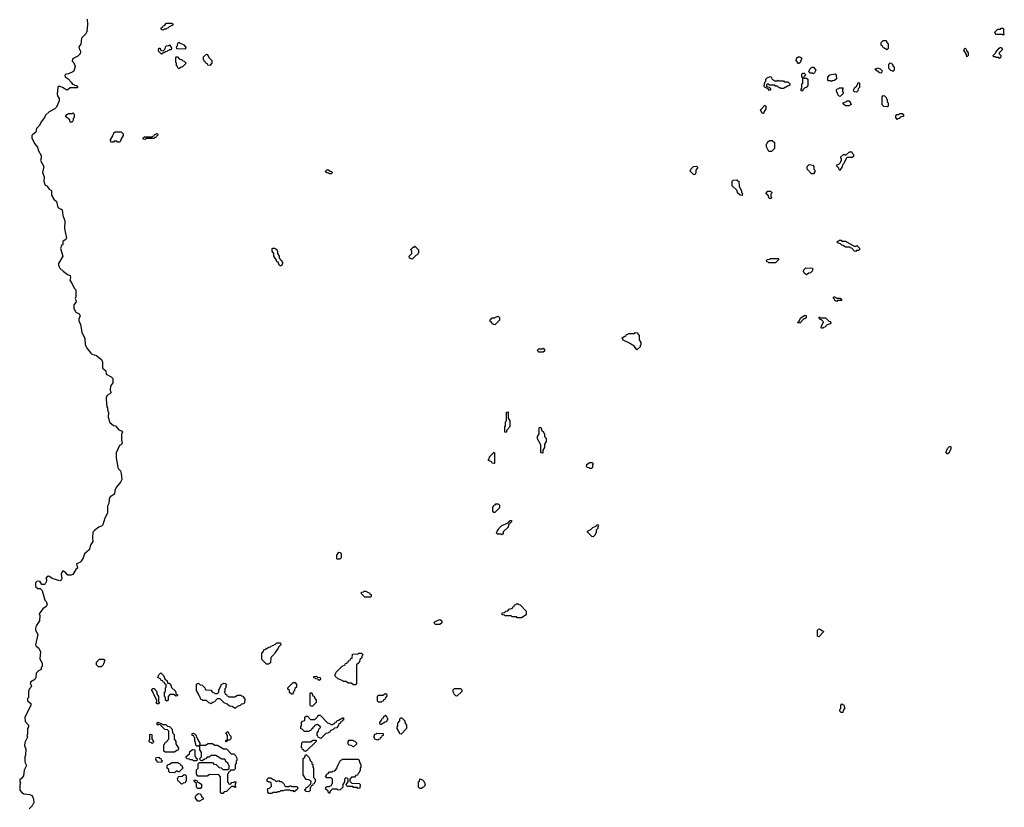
# Model space of a CAD drawing. Extents: x 2886962 to 3052311, y 540590 to 918621.
# Tile 23 of 164: x 2893808 to 2905240, y 745600 to 754740. Entities that reach past the tile are written whole.
import ezdxf

# ---------------------------------------------------------------- set-up
doc = ezdxf.new("R2010")
doc.units = 0

msp = doc.modelspace()

# ---------------------------------------------------------------- linework, layer by layer
at = {"layer": '0CON20XD'}
for points in [[(2894592, 754745), (2894596, 754685), (2894587, 754605), (2894577, 754575), (2894527, 754525), (2894517, 754455), (2894494, 754425), (2894497, 754405), (2894512, 754375), (2894508, 754345), (2894483, 754317), (2894420, 754285), (2894418, 754258), (2894435, 754240), (2894452, 754195), (2894436, 754144), (2894426, 754134), (2894375, 754113), (2894342, 754108), (2894330, 754095), (2894335, 754078), (2894372, 754052), (2894406, 754016), (2894422, 753992), (2894438, 753988), (2894445, 753980), (2894468, 753978), (2894478, 753968), (2894480, 753955), (2894475, 753950), (2894395, 753950), (2894368, 753925), (2894355, 753924), (2894304, 753954), (2894265, 753967), (2894251, 753959), (2894243, 753875), (2894248, 753855), (2894267, 753825), (2894267, 753797), (2894234, 753726), (2894216, 753704), (2894150, 753670), (2894107, 753633), (2894097, 753605), (2894056, 753554), (2894036, 753514), (2894003, 753477), (2893993, 753435), (2893958, 753405), (2893948, 753395), (2893948, 753368), (2893980, 753305), (2894015, 753260), (2894022, 753225), (2894058, 753165), (2894058, 753135), (2894048, 753105), (2894088, 753035), (2894074, 752965), (2894090, 752915), (2894086, 752865), (2894095, 752840), (2894105, 752820), (2894123, 752813), (2894148, 752775), (2894176, 752756), (2894176, 752705), (2894205, 752658), (2894235, 752630), (2894250, 752560), (2894285, 752540), (2894295, 752540), (2894306, 752506), (2894308, 752468), (2894332, 752405), (2894328, 752315), (2894350, 752205), (2894345, 752190), (2894322, 752178), (2894310, 752165), (2894307, 752133), (2894290, 752115), (2894287, 752093), (2894280, 752085), (2894310, 751995), (2894258, 751912), (2894258, 751888), (2894272, 751855), (2894311, 751821), (2894363, 751783), (2894395, 751770), (2894397, 751747), (2894388, 751718), (2894418, 751675), (2894440, 751625), (2894458, 751605), (2894458, 751525), (2894450, 751505), (2894457, 751497), (2894462, 751465), (2894438, 751432), (2894438, 751388), (2894460, 751345), (2894498, 751325), (2894508, 751305), (2894493, 751265), (2894494, 751245), (2894512, 751202), (2894528, 751115), (2894565, 751040), (2894568, 750968), (2894590, 750925), (2894632, 750872), (2894645, 750860), (2894700, 750845), (2894725, 750818), (2894758, 750795), (2894770, 750765), (2894770, 750695), (2894808, 750665), (2894810, 750625), (2894870, 750595), (2894890, 750575), (2894888, 750525), (2894867, 750495), (2894857, 750455), (2894858, 750435), (2894868, 750415), (2894853, 750397), (2894827, 750383), (2894813, 750355), (2894812, 750335), (2894818, 750248), (2894828, 750235), (2894830, 750195), (2894840, 750185), (2894833, 750127), (2894856, 750066), (2894895, 750030), (2894920, 750025), (2894960, 749980), (2894988, 749968), (2895000, 749955), (2894998, 749942), (2894990, 749935), (2894988, 749905), (2894988, 749865), (2894997, 749823), (2894980, 749805), (2894965, 749800), (2894928, 749715), (2894928, 749655), (2894945, 749570), (2894948, 749545), (2894956, 749526), (2894978, 749505), (2894987, 749475), (2894992, 749405), (2894977, 749375), (2894928, 749312), (2894912, 749275), (2894908, 749235), (2894858, 749202), (2894848, 749175), (2894842, 749125), (2894827, 749095), (2894826, 749014), (2894796, 748954), (2894771, 748879), (2894763, 748867), (2894728, 748852), (2894675, 748813), (2894658, 748792), (2894652, 748725), (2894658, 748685), (2894635, 748650), (2894614, 748586), (2894559, 748541), (2894544, 748496), (2894520, 748455), (2894505, 748441), (2894468, 748425), (2894480, 748375), (2894461, 748359), (2894425, 748303), (2894405, 748293), (2894365, 748293), (2894342, 748322), (2894315, 748340), (2894305, 748340), (2894290, 748305), (2894295, 748250), (2894288, 748235), (2894275, 748227), (2894186, 748256), (2894145, 748282), (2894125, 748280), (2894110, 748255), (2894117, 748247), (2894120, 748225), (2894105, 748192), (2894095, 748184), (2894066, 748186), (2894043, 748223), (2894005, 748220), (2893990, 748205), (2893992, 748162), (2894018, 748138), (2894045, 748140), (2894067, 748115), (2894100, 748005), (2894115, 747990), (2894128, 747955), (2894115, 747932), (2894077, 747903), (2894033, 747847), (2894040, 747825), (2894038, 747765), (2894000, 747705), (2893990, 747675), (2893992, 747655), (2894020, 747605), (2893992, 747485), (2894000, 747470), (2894028, 747445), (2894048, 747405), (2894042, 747325), (2894067, 747267), (2894068, 747235), (2894058, 747222), (2894055, 747200), (2894025, 747182), (2893998, 747155), (2893993, 747105), (2893985, 747082), (2893938, 747055), (2893930, 747045), (2893942, 747012), (2893950, 747005), (2893918, 746972), (2893908, 746945), (2893910, 746895), (2893908, 746875), (2893898, 746862), (2893898, 746835), (2893936, 746806), (2893938, 746785), (2893868, 746642), (2893870, 746595), (2893910, 746555), (2893910, 746535), (2893900, 746515), (2893898, 746445), (2893892, 746438), (2893898, 746415), (2893867, 746353), (2893863, 746317), (2893878, 746275), (2893876, 746206), (2893866, 746184), (2893867, 746137), (2893870, 746115), (2893888, 746085), (2893858, 746032), (2893853, 745965), (2893825, 745932), (2893810, 745925), (2893810, 745895), (2893818, 745885), (2893808, 745855), (2893808, 745798), (2893827, 745777), (2893856, 745756), (2893925, 745747), (2893948, 745735), (2893958, 745725), (2893966, 745696), (2893971, 745655), (2893952, 745618), (2893917, 745583)], [(2895475, 754620), (2895462, 754622), (2895452, 754632), (2895450, 754645), (2895468, 754652), (2895472, 754668), (2895488, 754672), (2895512, 754698), (2895575, 754700), (2895588, 754688), (2895578, 754672), (2895562, 754668), (2895558, 754662), (2895542, 754658), (2895528, 754642), (2895512, 754638), (2895505, 754630), (2895485, 754630), (2895475, 754620)], [(2905225, 754560), (2905215, 754570), (2905145, 754570), (2905132, 754582), (2905130, 754595), (2905165, 754630), (2905195, 754630), (2905205, 754640), (2905225, 754640), (2905230, 754635), (2905230, 754585), (2905240, 754575), (2905225, 754560)], [(2895455, 754340), (2895420, 754375), (2895422, 754408), (2895438, 754408), (2895442, 754392), (2895452, 754382), (2895475, 754380), (2895498, 754402), (2895500, 754425), (2895512, 754438), (2895535, 754440), (2895548, 754448), (2895570, 754415), (2895568, 754392), (2895545, 754390), (2895538, 754382), (2895522, 754378), (2895518, 754372), (2895502, 754368), (2895455, 754340)], [(2895725, 754400), (2895632, 754402), (2895630, 754425), (2895640, 754435), (2895642, 754468), (2895655, 754480), (2895662, 754472), (2895715, 754450), (2895740, 754415), (2895725, 754400)], [(2903875, 754390), (2903848, 754408), (2903832, 754412), (2903828, 754428), (2903810, 754445), (2903810, 754475), (2903835, 754500), (2903868, 754498), (2903872, 754482), (2903890, 754455), (2903890, 754405), (2903875, 754390)], [(2896015, 754210), (2895992, 754212), (2895988, 754228), (2895972, 754232), (2895968, 754248), (2895952, 754252), (2895948, 754268), (2895940, 754275), (2895942, 754308), (2895975, 754340), (2895988, 754338), (2896002, 754302), (2896040, 754265), (2896040, 754235), (2896015, 754210)], [(2904805, 754310), (2904800, 754335), (2904770, 754385), (2904772, 754398), (2904785, 754410), (2904798, 754398), (2904802, 754382), (2904820, 754355), (2904820, 754325), (2904805, 754310)], [(2905185, 754290), (2905175, 754300), (2905145, 754300), (2905135, 754310), (2905115, 754310), (2905110, 754325), (2905138, 754352), (2905140, 754365), (2905182, 754408), (2905192, 754418), (2905205, 754420), (2905220, 754395), (2905180, 754355), (2905182, 754342), (2905200, 754325), (2905200, 754305), (2905185, 754290)], [(2895655, 754170), (2895642, 754182), (2895638, 754198), (2895630, 754205), (2895630, 754235), (2895620, 754245), (2895620, 754305), (2895625, 754310), (2895638, 754308), (2895662, 754282), (2895688, 754278), (2895702, 754262), (2895718, 754258), (2895740, 754235), (2895698, 754192), (2895682, 754188), (2895655, 754170)], [(2902855, 754230), (2902842, 754232), (2902838, 754248), (2902820, 754275), (2902828, 754282), (2902832, 754298), (2902845, 754310), (2902865, 754310), (2902890, 754295), (2902868, 754242), (2902855, 754230)], [(2903945, 754140), (2903938, 754148), (2903922, 754152), (2903900, 754175), (2903900, 754225), (2903915, 754240), (2903940, 754225), (2903942, 754212), (2903960, 754185), (2903960, 754155), (2903945, 754140)], [(2902895, 753910), (2902880, 753915), (2902880, 753935), (2902890, 753945), (2902890, 753995), (2902900, 754005), (2902900, 754065), (2902890, 754075), (2902890, 754105), (2902902, 754118), (2902915, 754120), (2902928, 754108), (2902930, 754095), (2902912, 754078), (2902910, 754065), (2902915, 754060), (2902945, 754060), (2902958, 754048), (2902960, 753975), (2902938, 753952), (2902922, 753948), (2902902, 753928), (2902895, 753910)], [(2903025, 754110), (2903015, 754120), (2902985, 754120), (2902970, 754135), (2902980, 754165), (2903005, 754190), (2903025, 754190), (2903050, 754155), (2903038, 754122), (2903025, 754110)], [(2903235, 754022), (2903225, 754030), (2903195, 754030), (2903190, 754035), (2903190, 754075), (2903215, 754100), (2903275, 754110), (2903287, 754097), (2903290, 754055), (2903267, 754033), (2903245, 754030), (2903235, 754022)], [(2903805, 754120), (2903792, 754122), (2903778, 754138), (2903762, 754142), (2903742, 754162), (2903742, 754168), (2903758, 754172), (2903765, 754180), (2903798, 754168), (2903820, 754145), (2903818, 754132), (2903805, 754120)], [(2902515, 753920), (2902498, 753938), (2902462, 753952), (2902450, 753965), (2902460, 754015), (2902470, 754025), (2902472, 754048), (2902492, 754068), (2902508, 754072), (2902515, 754080), (2902528, 754078), (2902538, 754068), (2902542, 754052), (2902575, 754030), (2902605, 754030), (2902615, 754040), (2902625, 754030), (2902675, 754030), (2902685, 754020), (2902725, 754020), (2902750, 753995), (2902748, 753982), (2902738, 753972), (2902722, 753968), (2902675, 753940), (2902645, 753940), (2902638, 753948), (2902625, 753950), (2902605, 753970), (2902585, 753970), (2902575, 753980), (2902515, 753980), (2902495, 754000), (2902480, 753985), (2902480, 753965), (2902508, 753958), (2902528, 753938), (2902515, 753920)], [(2903525, 753900), (2903502, 753902), (2903492, 753912), (2903490, 753925), (2903498, 753932), (2903502, 753948), (2903528, 753972), (2903542, 754008), (2903555, 754010), (2903560, 754005), (2903560, 753955), (2903542, 753938), (2903540, 753915), (2903525, 753900)], [(2903335, 753850), (2903322, 753852), (2903310, 753865), (2903308, 753878), (2903290, 753905), (2903290, 753925), (2903302, 753938), (2903318, 753942), (2903325, 753950), (2903365, 753950), (2903370, 753945), (2903360, 753935), (2903360, 753905), (2903368, 753898), (2903370, 753885), (2903335, 753850)], [(2903885, 753730), (2903843, 753733), (2903823, 753753), (2903820, 753845), (2903835, 753860), (2903848, 753858), (2903868, 753838), (2903872, 753822), (2903880, 753815), (2903880, 753785), (2903890, 753775), (2903890, 753735), (2903885, 753730)], [(2902445, 753650), (2902435, 753650), (2902425, 753660), (2902410, 753695), (2902448, 753732), (2902455, 753750), (2902470, 753735), (2902470, 753705), (2902450, 753675), (2902445, 753650)], [(2903435, 753740), (2903395, 753740), (2903370, 753765), (2903370, 753775), (2903408, 753792), (2903415, 753800), (2903438, 753798), (2903458, 753768), (2903460, 753755), (2903435, 753740)], [(2894415, 753550), (2894392, 753552), (2894388, 753578), (2894340, 753615), (2894355, 753640), (2894368, 753642), (2894375, 753650), (2894415, 753650), (2894425, 753660), (2894440, 753645), (2894440, 753605), (2894430, 753595), (2894430, 753575), (2894415, 753550)], [(2903995, 753580), (2903980, 753605), (2903980, 753625), (2903992, 753638), (2904015, 753640), (2904025, 753650), (2904055, 753650), (2904068, 753638), (2904068, 753622), (2904032, 753608), (2904018, 753592), (2904002, 753588), (2903995, 753580)], [(2894965, 753320), (2894945, 753320), (2894935, 753330), (2894905, 753330), (2894895, 753320), (2894875, 753320), (2894860, 753335), (2894860, 753345), (2894888, 753392), (2894892, 753408), (2894898, 753412), (2894902, 753428), (2894915, 753440), (2894985, 753440), (2895010, 753415), (2895010, 753395), (2894982, 753348), (2894978, 753332), (2894965, 753320)], [(2895265, 753350), (2895240, 753355), (2895242, 753368), (2895255, 753380), (2895345, 753380), (2895352, 753388), (2895368, 753392), (2895372, 753408), (2895388, 753412), (2895395, 753420), (2895410, 753415), (2895408, 753392), (2895392, 753388), (2895388, 753372), (2895372, 753368), (2895365, 753360), (2895275, 753360), (2895265, 753350)], [(2902535, 753210), (2902505, 753210), (2902480, 753265), (2902480, 753295), (2902488, 753302), (2902492, 753318), (2902515, 753340), (2902545, 753340), (2902570, 753315), (2902570, 753245), (2902535, 753210)], [(2903335, 752990), (2903322, 753002), (2903318, 753018), (2903290, 753045), (2903302, 753058), (2903318, 753062), (2903338, 753082), (2903342, 753098), (2903348, 753102), (2903350, 753125), (2903340, 753135), (2903342, 753148), (2903375, 753180), (2903385, 753170), (2903405, 753170), (2903442, 753208), (2903468, 753208), (2903472, 753192), (2903490, 753175), (2903488, 753152), (2903475, 753140), (2903415, 753140), (2903402, 753128), (2903378, 753072), (2903360, 753055), (2903358, 753032), (2903340, 753015), (2903335, 752990)], [(2903025, 752950), (2903002, 752952), (2902950, 753005), (2902950, 753035), (2902975, 753060), (2903015, 753050), (2903030, 753035), (2903030, 753005), (2903040, 752995), (2903040, 752975), (2903025, 752950)], [(2897425, 752950), (2897405, 752950), (2897395, 752960), (2897372, 752962), (2897360, 752975), (2897362, 752988), (2897372, 752998), (2897385, 753000), (2897412, 752982), (2897428, 752978), (2897440, 752965), (2897425, 752950)], [(2901645, 752940), (2901632, 752942), (2901590, 752985), (2901598, 752992), (2901600, 753005), (2901632, 753038), (2901665, 753040), (2901680, 753025), (2901660, 752995), (2901660, 752965), (2901645, 752940)], [(2902195, 752700), (2902172, 752702), (2902142, 752732), (2902138, 752758), (2902082, 752812), (2902080, 752865), (2902092, 752878), (2902135, 752880), (2902142, 752872), (2902158, 752868), (2902160, 752805), (2902190, 752755), (2902190, 752735), (2902200, 752725), (2902195, 752700)], [(2902525, 752660), (2902510, 752665), (2902498, 752698), (2902470, 752725), (2902495, 752750), (2902525, 752750), (2902540, 752735), (2902538, 752722), (2902530, 752715), (2902530, 752685), (2902540, 752675), (2902525, 752660)], [(2903515, 752050), (2903502, 752052), (2903468, 752088), (2903452, 752092), (2903445, 752100), (2903395, 752100), (2903368, 752118), (2903352, 752122), (2903338, 752138), (2903302, 752152), (2903302, 752168), (2903318, 752172), (2903325, 752180), (2903345, 752180), (2903355, 752170), (2903395, 752170), (2903495, 752110), (2903515, 752110), (2903528, 752118), (2903558, 752088), (2903560, 752075), (2903548, 752062), (2903525, 752060), (2903515, 752050)], [(2896845, 751880), (2896832, 751882), (2896822, 751892), (2896808, 751928), (2896792, 751932), (2896788, 751948), (2896760, 751995), (2896760, 752025), (2896740, 752055), (2896740, 752085), (2896745, 752090), (2896765, 752090), (2896772, 752082), (2896785, 752080), (2896800, 752055), (2896800, 752025), (2896820, 751995), (2896820, 751975), (2896828, 751968), (2896832, 751952), (2896848, 751948), (2896852, 751932), (2896860, 751925), (2896860, 751905), (2896845, 751880)], [(2898365, 751960), (2898332, 751972), (2898330, 751995), (2898360, 752025), (2898360, 752055), (2898352, 752062), (2898350, 752075), (2898375, 752100), (2898388, 752102), (2898395, 752110), (2898438, 752068), (2898440, 752035), (2898432, 752028), (2898428, 752012), (2898412, 752008), (2898365, 751960)], [(2902585, 751920), (2902505, 751920), (2902498, 751928), (2902482, 751932), (2902480, 751945), (2902492, 751958), (2902515, 751960), (2902525, 751970), (2902615, 751970), (2902620, 751965), (2902618, 751952), (2902585, 751920)], [(2902945, 751780), (2902920, 751795), (2902918, 751808), (2902910, 751815), (2902912, 751838), (2902935, 751860), (2903008, 751858), (2903020, 751845), (2903012, 751838), (2903008, 751822), (2902988, 751802), (2902972, 751798), (2902945, 751780)], [(2903295, 751470), (2903282, 751472), (2903272, 751482), (2903268, 751498), (2903252, 751512), (2903262, 751528), (2903295, 751510), (2903335, 751510), (2903348, 751498), (2903348, 751482), (2903305, 751480), (2903295, 751470)], [(2899325, 751200), (2899292, 751212), (2899288, 751228), (2899272, 751232), (2899270, 751255), (2899295, 751280), (2899325, 751280), (2899332, 751288), (2899365, 751300), (2899380, 751285), (2899380, 751255), (2899325, 751200)], [(2902865, 751220), (2902840, 751225), (2902858, 751242), (2902872, 751278), (2902925, 751310), (2902938, 751308), (2902938, 751282), (2902925, 751270), (2902912, 751268), (2902865, 751220)], [(2903135, 751160), (2903122, 751162), (2903110, 751175), (2903118, 751182), (2903140, 751235), (2903118, 751258), (2903102, 751262), (2903092, 751272), (2903090, 751285), (2903095, 751290), (2903105, 751280), (2903165, 751280), (2903202, 751242), (2903218, 751238), (2903230, 751225), (2903218, 751212), (2903182, 751198), (2903155, 751170), (2903142, 751168), (2903135, 751160)], [(2900975, 750910), (2900938, 750958), (2900922, 750962), (2900888, 750988), (2900815, 751020), (2900802, 751048), (2900832, 751068), (2900848, 751072), (2900852, 751088), (2900868, 751092), (2900875, 751100), (2900945, 751100), (2900955, 751110), (2900978, 751108), (2901000, 751075), (2901000, 751025), (2901020, 750995), (2901020, 750965), (2901012, 750958), (2901010, 750945), (2900975, 750910)], [(2899885, 750880), (2899835, 750880), (2899822, 750892), (2899820, 750905), (2899835, 750920), (2899875, 750920), (2899885, 750930), (2899900, 750915), (2899900, 750895), (2899885, 750880)], [(2899455, 749950), (2899440, 749955), (2899440, 750015), (2899450, 750025), (2899450, 750075), (2899460, 750085), (2899460, 750185), (2899475, 750190), (2899480, 750185), (2899480, 750115), (2899500, 750085), (2899500, 750015), (2899462, 749978), (2899455, 749950)], [(2899875, 749710), (2899860, 749715), (2899860, 749805), (2899820, 749875), (2899820, 749905), (2899840, 749935), (2899840, 750005), (2899845, 750010), (2899858, 750008), (2899872, 749972), (2899888, 749958), (2899892, 749942), (2899900, 749935), (2899902, 749902), (2899920, 749885), (2899920, 749845), (2899900, 749815), (2899900, 749775), (2899880, 749745), (2899880, 749715), (2899875, 749710)], [(2904585, 749700), (2904575, 749700), (2904560, 749725), (2904568, 749732), (2904580, 749765), (2904602, 749788), (2904615, 749790), (2904620, 749785), (2904620, 749755), (2904602, 749728), (2904598, 749712), (2904585, 749700)], [(2899315, 749590), (2899292, 749592), (2899288, 749608), (2899250, 749625), (2899252, 749638), (2899260, 749645), (2899262, 749668), (2899315, 749720), (2899320, 749715), (2899320, 749595), (2899315, 749590)], [(2900445, 749530), (2900425, 749530), (2900418, 749538), (2900402, 749542), (2900390, 749555), (2900392, 749578), (2900425, 749600), (2900455, 749600), (2900470, 749585), (2900460, 749575), (2900460, 749545), (2900445, 749530)], [(2899325, 749020), (2899312, 749022), (2899300, 749035), (2899300, 749085), (2899308, 749092), (2899312, 749108), (2899328, 749112), (2899335, 749120), (2899365, 749120), (2899380, 749105), (2899380, 749075), (2899325, 749020)], [(2899405, 748760), (2899395, 748770), (2899355, 748770), (2899340, 748785), (2899348, 748792), (2899350, 748805), (2899368, 748822), (2899370, 748835), (2899405, 748870), (2899478, 748902), (2899502, 748928), (2899518, 748928), (2899518, 748912), (2899482, 748878), (2899478, 748852), (2899422, 748798), (2899420, 748775), (2899405, 748760)], [(2900465, 748740), (2900452, 748742), (2900402, 748792), (2900400, 748805), (2900438, 748822), (2900462, 748848), (2900498, 748862), (2900515, 748880), (2900530, 748865), (2900520, 748855), (2900520, 748835), (2900500, 748815), (2900500, 748785), (2900492, 748778), (2900488, 748762), (2900465, 748740)], [(2897525, 748480), (2897495, 748480), (2897490, 748485), (2897490, 748525), (2897515, 748560), (2897528, 748558), (2897540, 748545), (2897540, 748495), (2897525, 748480)], [(2897885, 748040), (2897815, 748040), (2897770, 748085), (2897782, 748098), (2897798, 748102), (2897805, 748110), (2897825, 748110), (2897852, 748092), (2897868, 748088), (2897872, 748072), (2897888, 748068), (2897890, 748045), (2897885, 748040)], [(2899635, 747800), (2899585, 747800), (2899575, 747810), (2899525, 747810), (2899515, 747820), (2899445, 747820), (2899435, 747830), (2899412, 747832), (2899400, 747845), (2899412, 747858), (2899435, 747860), (2899452, 747878), (2899475, 747880), (2899492, 747898), (2899528, 747912), (2899532, 747928), (2899548, 747932), (2899552, 747948), (2899568, 747952), (2899575, 747960), (2899595, 747960), (2899602, 747952), (2899618, 747948), (2899690, 747875), (2899688, 747832), (2899635, 747800)], [(2898685, 747720), (2898635, 747720), (2898622, 747732), (2898620, 747745), (2898632, 747758), (2898685, 747780), (2898710, 747765), (2898708, 747742), (2898685, 747720)], [(2903085, 747580), (2903070, 747585), (2903070, 747655), (2903082, 747668), (2903095, 747670), (2903122, 747652), (2903138, 747648), (2903140, 747635), (2903085, 747580)], [(2896695, 747260), (2896672, 747262), (2896620, 747315), (2896620, 747385), (2896638, 747412), (2896642, 747428), (2896655, 747430), (2896702, 747458), (2896718, 747462), (2896722, 747468), (2896738, 747472), (2896742, 747478), (2896758, 747482), (2896762, 747488), (2896778, 747492), (2896795, 747510), (2896835, 747510), (2896840, 747485), (2896812, 747458), (2896810, 747445), (2896772, 747398), (2896770, 747385), (2896722, 747338), (2896720, 747275), (2896695, 747260)], [(2897705, 747020), (2897685, 747020), (2897655, 747040), (2897625, 747040), (2897595, 747060), (2897565, 747060), (2897558, 747068), (2897505, 747090), (2897472, 747122), (2897470, 747145), (2897478, 747152), (2897482, 747168), (2897552, 747238), (2897588, 747252), (2897592, 747268), (2897608, 747272), (2897612, 747288), (2897628, 747292), (2897632, 747308), (2897648, 747312), (2897652, 747328), (2897668, 747332), (2897672, 747378), (2897735, 747380), (2897745, 747390), (2897775, 747390), (2897790, 747375), (2897788, 747362), (2897780, 747355), (2897780, 747335), (2897762, 747318), (2897748, 747282), (2897720, 747255), (2897720, 747035), (2897705, 747020)], [(2894755, 747230), (2894722, 747232), (2894700, 747255), (2894700, 747285), (2894735, 747320), (2894785, 747320), (2894800, 747305), (2894790, 747295), (2894790, 747275), (2894782, 747268), (2894778, 747252), (2894755, 747230)], [(2895515, 746830), (2895500, 746845), (2895500, 746875), (2895490, 746885), (2895490, 746935), (2895500, 746945), (2895500, 746985), (2895510, 746995), (2895510, 747025), (2895492, 747032), (2895488, 747048), (2895472, 747052), (2895468, 747068), (2895452, 747072), (2895448, 747088), (2895410, 747105), (2895422, 747138), (2895445, 747160), (2895478, 747128), (2895492, 747092), (2895518, 747068), (2895522, 747042), (2895545, 747040), (2895558, 747028), (2895572, 746992), (2895618, 746948), (2895622, 746922), (2895640, 746905), (2895638, 746892), (2895625, 746890), (2895595, 746910), (2895552, 746908), (2895530, 746885), (2895530, 746845), (2895515, 746830)], [(2897285, 747070), (2897268, 747088), (2897245, 747090), (2897238, 747098), (2897222, 747102), (2897222, 747118), (2897255, 747120), (2897265, 747110), (2897298, 747108), (2897300, 747085), (2897285, 747070)], [(2896315, 746750), (2896302, 746752), (2896275, 746770), (2896242, 746772), (2896218, 746798), (2896182, 746812), (2896135, 746860), (2896102, 746858), (2896068, 746822), (2896052, 746818), (2896025, 746800), (2896018, 746808), (2896002, 746812), (2895975, 746840), (2895935, 746840), (2895928, 746848), (2895912, 746852), (2895908, 746868), (2895902, 746872), (2895898, 746888), (2895892, 746892), (2895888, 746908), (2895860, 746955), (2895862, 747028), (2895872, 747038), (2895885, 747040), (2895902, 747022), (2895928, 747018), (2895958, 746988), (2895962, 746972), (2895972, 746962), (2896025, 746960), (2896052, 746932), (2896068, 746928), (2896075, 746920), (2896105, 746920), (2896120, 746935), (2896120, 746965), (2896148, 747012), (2896152, 747028), (2896168, 747032), (2896175, 747040), (2896198, 747038), (2896210, 747025), (2896200, 747015), (2896200, 746985), (2896190, 746975), (2896190, 746945), (2896180, 746935), (2896188, 746928), (2896192, 746912), (2896208, 746908), (2896212, 746892), (2896228, 746888), (2896235, 746880), (2896305, 746880), (2896335, 746900), (2896375, 746900), (2896382, 746892), (2896398, 746888), (2896420, 746855), (2896418, 746812), (2896405, 746800), (2896382, 746798), (2896368, 746782), (2896332, 746768), (2896315, 746750)], [(2896975, 746910), (2896962, 746912), (2896942, 746932), (2896940, 746955), (2896922, 746972), (2896920, 746985), (2896982, 747048), (2897005, 747050), (2897020, 747025), (2897020, 746995), (2897002, 746978), (2897000, 746955), (2896992, 746948), (2896975, 746910)], [(2895425, 746800), (2895405, 746800), (2895390, 746815), (2895400, 746825), (2895400, 746845), (2895360, 746915), (2895358, 746938), (2895340, 746955), (2895342, 746968), (2895355, 746980), (2895368, 746978), (2895400, 746945), (2895400, 746915), (2895420, 746885), (2895420, 746825), (2895430, 746815), (2895425, 746800)], [(2897205, 746770), (2897192, 746772), (2897180, 746785), (2897180, 746925), (2897185, 746930), (2897198, 746928), (2897212, 746892), (2897228, 746888), (2897232, 746872), (2897250, 746845), (2897250, 746815), (2897205, 746770)], [(2898005, 746820), (2897975, 746820), (2897962, 746832), (2897962, 746888), (2897975, 746900), (2898025, 746900), (2898055, 746920), (2898068, 746918), (2898070, 746895), (2898052, 746868), (2898048, 746852), (2898032, 746848), (2898028, 746832), (2898012, 746828), (2898005, 746820)], [(2898885, 746890), (2898872, 746892), (2898852, 746912), (2898848, 746928), (2898840, 746935), (2898840, 746965), (2898855, 746980), (2898925, 746980), (2898940, 746965), (2898940, 746945), (2898885, 746890)], [(2903365, 746700), (2903345, 746700), (2903330, 746715), (2903330, 746735), (2903340, 746745), (2903340, 746785), (2903355, 746800), (2903362, 746792), (2903378, 746788), (2903380, 746765), (2903390, 746755), (2903370, 746725), (2903365, 746700)], [(2897305, 746400), (2897272, 746412), (2897268, 746428), (2897260, 746435), (2897260, 746465), (2897278, 746482), (2897282, 746508), (2897300, 746525), (2897298, 746538), (2897265, 746560), (2897232, 746548), (2897228, 746532), (2897212, 746528), (2897208, 746512), (2897192, 746508), (2897188, 746492), (2897172, 746488), (2897165, 746480), (2897115, 746480), (2897088, 746508), (2897072, 746512), (2897070, 746535), (2897080, 746545), (2897080, 746585), (2897092, 746598), (2897108, 746602), (2897118, 746612), (2897120, 746645), (2897132, 746658), (2897148, 746658), (2897185, 746620), (2897235, 746620), (2897268, 746652), (2897272, 746668), (2897295, 746670), (2897382, 746582), (2897398, 746578), (2897425, 746560), (2897445, 746560), (2897452, 746568), (2897468, 746572), (2897472, 746588), (2897488, 746592), (2897492, 746608), (2897508, 746612), (2897555, 746640), (2897568, 746638), (2897568, 746612), (2897552, 746608), (2897548, 746592), (2897532, 746588), (2897528, 746572), (2897512, 746568), (2897508, 746552), (2897488, 746522), (2897462, 746518), (2897448, 746502), (2897412, 746488), (2897408, 746472), (2897392, 746468), (2897385, 746460), (2897362, 746458), (2897305, 746400)], [(2898005, 746560), (2897992, 746562), (2897990, 746585), (2898008, 746612), (2898012, 746628), (2898028, 746632), (2898032, 746648), (2898055, 746670), (2898068, 746658), (2898072, 746642), (2898080, 746635), (2898080, 746615), (2898072, 746608), (2898068, 746592), (2898052, 746588), (2898005, 746560)], [(2895605, 746240), (2895495, 746240), (2895482, 746252), (2895480, 746325), (2895488, 746332), (2895492, 746348), (2895508, 746352), (2895512, 746368), (2895528, 746372), (2895532, 746388), (2895540, 746395), (2895540, 746485), (2895525, 746500), (2895492, 746502), (2895438, 746558), (2895425, 746560), (2895412, 746552), (2895400, 746565), (2895402, 746578), (2895412, 746588), (2895458, 746568), (2895465, 746560), (2895505, 746560), (2895522, 746542), (2895548, 746538), (2895578, 746508), (2895580, 746465), (2895600, 746445), (2895600, 746395), (2895620, 746365), (2895620, 746335), (2895650, 746285), (2895648, 746262), (2895632, 746258), (2895605, 746240)], [(2898235, 746450), (2898222, 746452), (2898218, 746468), (2898190, 746515), (2898190, 746535), (2898200, 746545), (2898200, 746575), (2898220, 746605), (2898222, 746628), (2898232, 746638), (2898245, 746640), (2898280, 746605), (2898280, 746585), (2898300, 746555), (2898300, 746515), (2898235, 746450)], [(2895345, 746340), (2895338, 746348), (2895322, 746352), (2895310, 746365), (2895312, 746378), (2895320, 746385), (2895320, 746445), (2895325, 746450), (2895340, 746445), (2895340, 746395), (2895360, 746365), (2895358, 746352), (2895345, 746340)], [(2896165, 745760), (2896152, 745762), (2896140, 745775), (2896140, 745955), (2896118, 745978), (2896015, 745980), (2895985, 745960), (2895875, 745960), (2895860, 745985), (2895860, 746035), (2895880, 746055), (2895880, 746105), (2895895, 746120), (2896045, 746120), (2896062, 746102), (2896088, 746098), (2896122, 746062), (2896148, 746058), (2896165, 746040), (2896225, 746040), (2896238, 746052), (2896240, 746085), (2896232, 746092), (2896228, 746108), (2896202, 746132), (2896198, 746148), (2896188, 746158), (2896155, 746160), (2896085, 746200), (2896025, 746200), (2896008, 746182), (2895985, 746180), (2895968, 746162), (2895952, 746158), (2895925, 746140), (2895912, 746142), (2895902, 746152), (2895900, 746165), (2895920, 746185), (2895920, 746235), (2895900, 746265), (2895900, 746320), (2895885, 746310), (2895865, 746310), (2895852, 746322), (2895850, 746355), (2895840, 746365), (2895840, 746405), (2895832, 746412), (2895828, 746428), (2895812, 746432), (2895812, 746458), (2895825, 746460), (2895832, 746452), (2895848, 746448), (2895852, 746432), (2895858, 746428), (2895862, 746412), (2895868, 746408), (2895872, 746392), (2895900, 746345), (2895900, 746320), (2895965, 746320), (2895995, 746340), (2896045, 746340), (2896075, 746320), (2896105, 746320), (2896175, 746280), (2896208, 746278), (2896262, 746222), (2896295, 746220), (2896318, 746198), (2896322, 746182), (2896330, 746175), (2896330, 746145), (2896320, 746135), (2896320, 746105), (2896310, 746095), (2896310, 746045), (2896295, 746030), (2896255, 746030), (2896248, 746012), (2896232, 746008), (2896228, 745992), (2896220, 745985), (2896220, 745895), (2896228, 745888), (2896232, 745872), (2896255, 745870), (2896272, 745888), (2896295, 745890), (2896308, 745898), (2896320, 745885), (2896310, 745875), (2896310, 745845), (2896320, 745835), (2896305, 745830), (2896295, 745840), (2896265, 745840), (2896208, 745782), (2896182, 745778), (2896165, 745760)], [(2896205, 746360), (2896200, 746365), (2896202, 746378), (2896220, 746380), (2896220, 746435), (2896200, 746465), (2896225, 746480), (2896242, 746442), (2896260, 746425), (2896260, 746395), (2896245, 746380), (2896220, 746380), (2896205, 746360)], [(2897965, 746380), (2897932, 746392), (2897928, 746408), (2897920, 746415), (2897932, 746448), (2897948, 746452), (2897955, 746460), (2898028, 746458), (2898028, 746432), (2898012, 746428), (2898008, 746412), (2897992, 746408), (2897988, 746392), (2897972, 746388), (2897965, 746380)], [(2897135, 746250), (2897112, 746252), (2897108, 746268), (2897092, 746272), (2897088, 746288), (2897080, 746295), (2897082, 746348), (2897095, 746360), (2897185, 746360), (2897215, 746380), (2897248, 746378), (2897248, 746362), (2897135, 746250)], [(2897685, 746300), (2897658, 746318), (2897635, 746320), (2897622, 746332), (2897620, 746365), (2897632, 746378), (2897675, 746380), (2897682, 746372), (2897698, 746368), (2897718, 746348), (2897718, 746332), (2897685, 746300)], [(2895865, 746140), (2895825, 746140), (2895815, 746150), (2895785, 746150), (2895775, 746160), (2895752, 746162), (2895740, 746175), (2895742, 746188), (2895778, 746222), (2895782, 746248), (2895815, 746270), (2895840, 746265), (2895840, 746195), (2895848, 746188), (2895852, 746172), (2895870, 746165), (2895865, 746140)], [(2897165, 745780), (2897132, 745782), (2897122, 745792), (2897120, 745805), (2897128, 745812), (2897132, 745828), (2897148, 745832), (2897188, 745872), (2897190, 745905), (2897165, 745920), (2897132, 745922), (2897100, 745975), (2897100, 746165), (2897118, 746182), (2897125, 746210), (2897138, 746208), (2897168, 746178), (2897182, 746142), (2897200, 746125), (2897200, 746105), (2897210, 746095), (2897210, 746065), (2897220, 746055), (2897220, 745945), (2897240, 745925), (2897240, 745895), (2897232, 745888), (2897228, 745872), (2897212, 745868), (2897208, 745852), (2897192, 745848), (2897188, 745832), (2897180, 745825), (2897180, 745795), (2897165, 745780)], [(2895455, 746120), (2895412, 746122), (2895390, 746155), (2895392, 746178), (2895425, 746180), (2895432, 746172), (2895448, 746168), (2895452, 746152), (2895460, 746145), (2895455, 746120)], [(2895605, 746000), (2895552, 746002), (2895540, 746015), (2895538, 746038), (2895520, 746055), (2895520, 746085), (2895532, 746098), (2895548, 746102), (2895575, 746120), (2895645, 746120), (2895652, 746112), (2895668, 746108), (2895672, 746092), (2895688, 746088), (2895700, 746055), (2895658, 746012), (2895645, 746010), (2895638, 746018), (2895625, 746020), (2895605, 746000)], [(2897405, 745760), (2897390, 745775), (2897388, 745788), (2897362, 745812), (2897360, 745825), (2897375, 745840), (2897405, 745840), (2897412, 745848), (2897428, 745852), (2897432, 745868), (2897440, 745875), (2897440, 745925), (2897425, 745940), (2897372, 745942), (2897360, 745955), (2897372, 745988), (2897388, 745992), (2897405, 746010), (2897435, 746010), (2897445, 746020), (2897468, 746022), (2897488, 746052), (2897492, 746068), (2897498, 746072), (2897502, 746088), (2897508, 746092), (2897512, 746108), (2897518, 746112), (2897522, 746128), (2897528, 746132), (2897532, 746148), (2897548, 746152), (2897555, 746160), (2897738, 746158), (2897750, 746145), (2897752, 746122), (2897770, 746095), (2897770, 746065), (2897760, 746055), (2897760, 746025), (2897752, 746018), (2897748, 746002), (2897732, 745988), (2897728, 745972), (2897712, 745968), (2897695, 745950), (2897662, 745948), (2897642, 745928), (2897640, 745905), (2897665, 745880), (2897748, 745878), (2897760, 745865), (2897758, 745822), (2897735, 745820), (2897725, 745830), (2897685, 745830), (2897675, 745840), (2897612, 745842), (2897602, 745852), (2897600, 745865), (2897620, 745895), (2897620, 745925), (2897608, 745938), (2897595, 745940), (2897580, 745925), (2897580, 745895), (2897560, 745865), (2897560, 745835), (2897528, 745802), (2897505, 745800), (2897495, 745810), (2897435, 745810), (2897412, 745788), (2897405, 745760)], [(2895695, 745870), (2895682, 745872), (2895642, 745912), (2895640, 745935), (2895648, 745942), (2895652, 745958), (2895695, 745960), (2895712, 745978), (2895725, 745980), (2895740, 745965), (2895740, 745905), (2895732, 745898), (2895728, 745882), (2895705, 745880), (2895695, 745870)], [(2895905, 745820), (2895875, 745820), (2895862, 745832), (2895860, 745875), (2895830, 745905), (2895842, 745918), (2895868, 745908), (2895872, 745892), (2895888, 745888), (2895918, 745868), (2895920, 745835), (2895905, 745820)], [(2896735, 745760), (2896702, 745762), (2896690, 745775), (2896688, 745798), (2896680, 745805), (2896692, 745818), (2896708, 745822), (2896730, 745845), (2896728, 745888), (2896712, 745892), (2896705, 745900), (2896695, 745890), (2896680, 745905), (2896680, 745925), (2896695, 745940), (2896725, 745940), (2896752, 745922), (2896768, 745918), (2896785, 745900), (2896815, 745910), (2896825, 745900), (2896848, 745898), (2896878, 745868), (2896882, 745852), (2896895, 745840), (2896935, 745840), (2896942, 745848), (2896955, 745850), (2896965, 745840), (2897025, 745840), (2897040, 745825), (2897032, 745818), (2897030, 745805), (2896995, 745780), (2896985, 745790), (2896958, 745792), (2896945, 745800), (2896885, 745800), (2896865, 745790), (2896835, 745790), (2896825, 745780), (2896802, 745778), (2896795, 745770), (2896745, 745770), (2896735, 745760)], [(2898475, 745820), (2898455, 745820), (2898440, 745835), (2898440, 745895), (2898450, 745905), (2898455, 745930), (2898485, 745920), (2898500, 745905), (2898502, 745892), (2898510, 745885), (2898510, 745865), (2898520, 745855), (2898498, 745832), (2898482, 745828), (2898475, 745820)], [(2895895, 745670), (2895875, 745670), (2895850, 745705), (2895850, 745725), (2895858, 745732), (2895860, 745745), (2895885, 745760), (2895908, 745758), (2895922, 745722), (2895940, 745705), (2895935, 745690), (2895922, 745688), (2895895, 745670)]]:
    msp.add_lwpolyline(points, dxfattribs=at)

doc.saveas('drawing.dxf')
